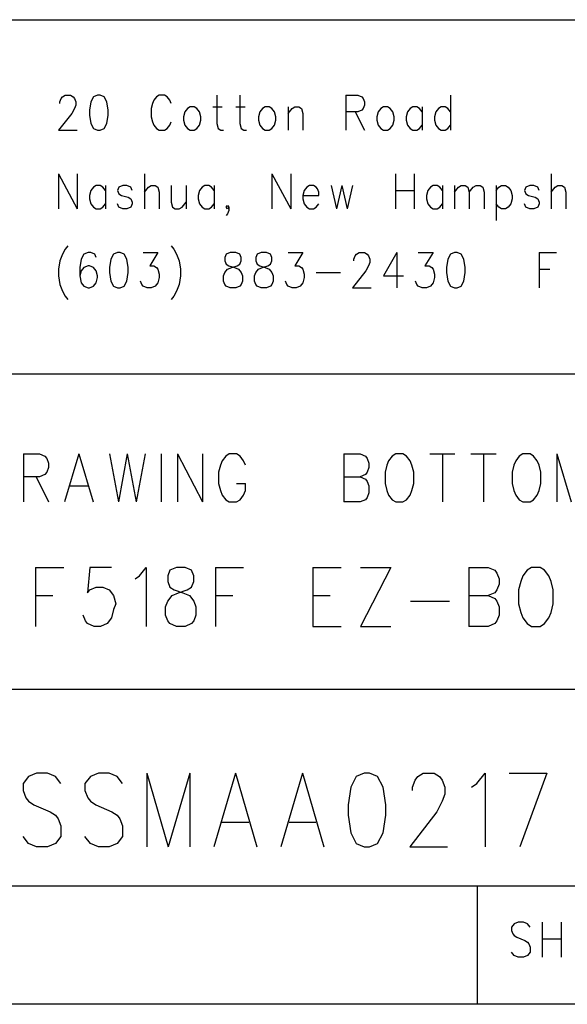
# Model space of a CAD drawing. Extents: x 12040 to 27945, y 10799 to 21199.
# Tile 39 of 42: x 26514 to 27210, y 10799 to 12049. Entities that reach past the tile are written whole.
import ezdxf

# ---------------------------------------------------------------- set-up
doc = ezdxf.new("R2010")
doc.units = 0
doc.header["$MEASUREMENT"] = 0
doc.layers.add('ASSYDWGBOT_PHO', color=7, linetype='Continuous')

msp = doc.modelspace()

# ---------------------------------------------------------------- linework, layer by layer
at = {"layer": 'ASSYDWGBOT_PHO'}
for points in [[(23240.999, 12049.38), (27945, 12049.38)], [(26566.91, 11949.5), (26568.609, 11951.63)], [(26568.609, 11951.63), (26572.02, 11953.75)], [(26572.02, 11953.75), (26578.84, 11953.75)], [(26578.84, 11953.75), (26582.251, 11951.63)], [(26582.251, 11951.63), (26583.95, 11949.5)], [(26607.821, 11951.63), (26604.41, 11945.25)], [(26612.93, 11953.75), (26607.821, 11951.63)], [(26616.341, 11953.75), (26612.93, 11953.75)], [(26621.45, 11951.63), (26616.341, 11953.75)], [(26624.861, 11945.25), (26621.45, 11951.63)], [(26687.929, 11951.63), (26684.521, 11947.38)], [(26691.339, 11953.75), (26687.929, 11951.63)], [(26698.16, 11953.75), (26691.339, 11953.75)], [(26701.571, 11951.63), (26698.16, 11953.75)], [(26704.981, 11947.38), (26701.571, 11951.63)], [(26764.641, 11953.75), (26764.641, 11917.63)], [(26793.61, 11953.75), (26793.61, 11917.63)], [(26928.27, 11953.75), (26928.27, 11909.13)], [(26928.27, 11953.75), (26943.609, 11953.75)], [(26943.609, 11953.75), (26948.73, 11951.63)], [(26948.73, 11951.63), (26950.43, 11949.5)], [(27061.23, 11953.75), (27061.23, 11909.13)], [(26565.201, 11945.25), (26566.91, 11949.5)], [(26565.201, 11943.13), (26565.201, 11945.25)], [(26583.95, 11949.5), (26585.661, 11945.25)], [(26585.661, 11941), (26583.95, 11936.75)], [(26585.661, 11945.25), (26585.661, 11941)], [(26604.41, 11945.25), (26602.699, 11934.63)], [(26626.57, 11934.63), (26624.861, 11945.25)], [(26682.819, 11943.13), (26681.11, 11936.75)], [(26684.521, 11947.38), (26682.819, 11943.13)], [(26706.68, 11943.13), (26704.981, 11947.38)], [(26730.551, 11938.88), (26727.14, 11936.75)], [(26735.661, 11938.88), (26730.551, 11938.88)], [(26739.071, 11936.75), (26735.661, 11938.88)], [(26759.52, 11938.88), (26771.45, 11938.88)], [(26788.5, 11938.88), (26800.43, 11938.88)], [(26826, 11938.88), (26822.59, 11936.75)], [(26831.11, 11938.88), (26826, 11938.88)], [(26834.52, 11936.75), (26831.11, 11938.88)], [(26854.98, 11938.88), (26854.98, 11909.13)], [(26860.09, 11936.75), (26863.501, 11938.88)], [(26863.501, 11938.88), (26868.61, 11938.88)], [(26868.61, 11938.88), (26872.021, 11936.75)], [(26950.43, 11949.5), (26952.141, 11945.25)], [(26952.141, 11941), (26950.43, 11936.75)], [(26952.141, 11945.25), (26952.141, 11941)], [(26976, 11938.88), (26972.589, 11936.75)], [(26981.11, 11938.88), (26976, 11938.88)], [(26984.52, 11936.75), (26981.11, 11938.88)], [(27013.5, 11938.88), (27010.09, 11936.75)], [(27018.61, 11938.88), (27013.5, 11938.88)], [(27022.02, 11936.75), (27018.61, 11938.88)], [(27025.431, 11938.88), (27025.431, 11909.13)], [(27049.299, 11938.88), (27045.891, 11936.75)], [(27054.411, 11938.88), (27049.299, 11938.88)], [(27057.819, 11936.75), (27054.411, 11938.88)], [(26580.549, 11930.38), (26563.499, 11909.13)], [(26583.95, 11936.75), (26580.549, 11930.38)], [(26602.699, 11934.63), (26602.699, 11928.25)], [(26602.699, 11928.25), (26604.41, 11917.63)], [(26624.861, 11917.63), (26626.57, 11928.25)], [(26626.57, 11928.25), (26626.57, 11934.63)], [(26681.11, 11936.75), (26681.11, 11926.13)], [(26681.11, 11926.13), (26682.819, 11919.75)], [(26723.73, 11932.5), (26722.019, 11926.13)], [(26722.019, 11926.13), (26722.019, 11921.88)], [(26727.14, 11936.75), (26723.73, 11932.5)], [(26742.479, 11932.5), (26739.071, 11936.75)], [(26744.181, 11926.13), (26742.479, 11932.5)], [(26744.181, 11921.88), (26744.181, 11926.13)], [(26819.18, 11932.5), (26817.48, 11926.13)], [(26817.48, 11926.13), (26817.48, 11921.88)], [(26822.59, 11936.75), (26819.18, 11932.5)], [(26837.931, 11932.5), (26834.52, 11936.75)], [(26839.64, 11926.13), (26837.931, 11932.5)], [(26839.64, 11921.88), (26839.64, 11926.13)], [(26854.98, 11930.38), (26860.09, 11936.75)], [(26872.021, 11936.75), (26873.73, 11930.38)], [(26873.73, 11930.38), (26873.73, 11909.13)], [(26943.609, 11932.5), (26928.27, 11932.5)], [(26940.201, 11932.5), (26952.141, 11909.13)], [(26948.73, 11934.63), (26943.609, 11932.5)], [(26950.43, 11936.75), (26948.73, 11934.63)], [(26969.179, 11932.5), (26967.48, 11926.13)], [(26967.48, 11926.13), (26967.48, 11921.88)], [(26972.589, 11936.75), (26969.179, 11932.5)], [(26987.93, 11932.5), (26984.52, 11936.75)], [(26989.639, 11926.13), (26987.93, 11932.5)], [(26989.639, 11921.88), (26989.639, 11926.13)], [(27006.68, 11932.5), (27004.98, 11926.13)], [(27004.98, 11926.13), (27004.98, 11921.88)], [(27010.09, 11936.75), (27006.68, 11932.5)], [(27025.431, 11932.5), (27022.02, 11936.75)], [(27042.48, 11932.5), (27040.77, 11926.13)], [(27040.77, 11926.13), (27040.77, 11921.88)], [(27045.891, 11936.75), (27042.48, 11932.5)], [(27061.23, 11932.5), (27057.819, 11936.75)], [(26604.41, 11917.63), (26607.821, 11911.25)], [(26621.45, 11911.25), (26624.861, 11917.63)], [(26682.819, 11919.75), (26684.521, 11915.5)], [(26684.521, 11915.5), (26687.929, 11911.25)], [(26701.571, 11911.25), (26704.981, 11915.5)], [(26704.981, 11915.5), (26706.68, 11919.75)], [(26722.019, 11921.88), (26723.73, 11915.5)], [(26723.73, 11915.5), (26727.14, 11911.25)], [(26739.071, 11911.25), (26742.479, 11915.5)], [(26742.479, 11915.5), (26744.181, 11921.88)], [(26764.641, 11917.63), (26766.34, 11911.25)], [(26793.61, 11917.63), (26795.321, 11911.25)], [(26817.48, 11921.88), (26819.18, 11915.5)], [(26819.18, 11915.5), (26822.59, 11911.25)], [(26834.52, 11911.25), (26837.931, 11915.5)], [(26837.931, 11915.5), (26839.64, 11921.88)], [(26967.48, 11921.88), (26969.179, 11915.5)], [(26969.179, 11915.5), (26972.589, 11911.25)], [(26984.52, 11911.25), (26987.93, 11915.5)], [(26987.93, 11915.5), (26989.639, 11921.88)], [(27004.98, 11921.88), (27006.68, 11915.5)], [(27006.68, 11915.5), (27010.09, 11911.25)], [(27022.02, 11911.25), (27025.431, 11915.5)], [(27040.77, 11921.88), (27042.48, 11915.5)], [(27042.48, 11915.5), (27045.891, 11911.25)], [(27057.819, 11911.25), (27061.23, 11915.5)], [(26563.499, 11909.13), (26587.36, 11909.13)], [(26607.821, 11911.25), (26612.93, 11909.13)], [(26612.93, 11909.13), (26616.341, 11909.13)], [(26616.341, 11909.13), (26621.45, 11911.25)], [(26687.929, 11911.25), (26691.339, 11909.13)], [(26691.339, 11909.13), (26698.16, 11909.13)], [(26698.16, 11909.13), (26701.571, 11911.25)], [(26727.14, 11911.25), (26730.551, 11909.13)], [(26730.551, 11909.13), (26735.661, 11909.13)], [(26735.661, 11909.13), (26739.071, 11911.25)], [(26766.34, 11911.25), (26769.751, 11909.13)], [(26769.751, 11909.13), (26773.161, 11909.13)], [(26795.321, 11911.25), (26798.731, 11909.13)], [(26798.731, 11909.13), (26802.139, 11909.13)], [(26822.59, 11911.25), (26826, 11909.13)], [(26826, 11909.13), (26831.11, 11909.13)], [(26831.11, 11909.13), (26834.52, 11911.25)], [(26972.589, 11911.25), (26976, 11909.13)], [(26976, 11909.13), (26981.11, 11909.13)], [(26981.11, 11909.13), (26984.52, 11911.25)], [(27010.09, 11911.25), (27013.5, 11909.13)], [(27013.5, 11909.13), (27018.61, 11909.13)], [(27018.61, 11909.13), (27022.02, 11911.25)], [(27045.891, 11911.25), (27049.299, 11909.13)], [(27049.299, 11909.13), (27054.411, 11909.13)], [(27054.411, 11909.13), (27057.819, 11911.25)], [(26563.499, 11853.75), (26563.499, 11809.13)], [(26563.499, 11853.75), (26587.36, 11809.13)], [(26587.36, 11853.75), (26587.36, 11809.13)], [(26672.59, 11853.75), (26672.59, 11809.13)], [(26834.52, 11853.75), (26834.52, 11809.13)], [(26834.52, 11853.75), (26858.391, 11809.13)], [(26858.391, 11853.75), (26858.391, 11809.13)], [(26991.341, 11853.75), (26991.341, 11809.13)], [(27015.2, 11853.75), (27015.2, 11809.13)], [(27189.07, 11853.75), (27189.07, 11809.13)], [(26611.231, 11838.88), (26607.821, 11836.75)], [(26616.341, 11838.88), (26611.231, 11838.88)], [(26619.749, 11836.75), (26616.341, 11838.88)], [(26623.159, 11838.88), (26623.159, 11809.13)], [(26645.321, 11838.88), (26640.2, 11836.75)], [(26650.431, 11838.88), (26645.321, 11838.88)], [(26655.55, 11836.75), (26650.431, 11838.88)], [(26677.7, 11836.75), (26681.11, 11838.88)], [(26681.11, 11838.88), (26686.23, 11838.88)], [(26686.23, 11838.88), (26689.64, 11836.75)], [(26706.68, 11838.88), (26706.68, 11817.63)], [(26725.43, 11838.88), (26725.43, 11809.13)], [(26749.3, 11838.88), (26745.89, 11836.75)], [(26754.41, 11838.88), (26749.3, 11838.88)], [(26757.82, 11836.75), (26754.41, 11838.88)], [(26761.23, 11838.88), (26761.23, 11809.13)], [(26882.25, 11838.88), (26878.839, 11836.75)], [(26887.36, 11838.88), (26882.25, 11838.88)], [(26890.77, 11836.75), (26887.36, 11838.88)], [(26909.519, 11838.88), (26916.34, 11809.13)], [(26923.161, 11838.88), (26916.34, 11809.13)], [(26923.161, 11838.88), (26929.979, 11809.13)], [(26936.8, 11838.88), (26929.979, 11809.13)], [(27039.07, 11838.88), (27035.66, 11836.75)], [(27044.18, 11838.88), (27039.07, 11838.88)], [(27047.59, 11836.75), (27044.18, 11838.88)], [(27051.001, 11838.88), (27051.001, 11809.13)], [(27066.339, 11838.88), (27066.339, 11809.13)], [(27071.449, 11836.75), (27074.86, 11838.88)], [(27074.86, 11838.88), (27079.981, 11838.88)], [(27079.981, 11838.88), (27083.389, 11836.75)], [(27090.2, 11836.75), (27093.611, 11838.88)], [(27093.611, 11838.88), (27098.73, 11838.88)], [(27098.73, 11838.88), (27102.14, 11836.75)], [(27119.181, 11838.88), (27119.181, 11794.25)], [(27122.589, 11836.75), (27125.999, 11838.88)], [(27125.999, 11838.88), (27131.109, 11838.88)], [(27131.109, 11838.88), (27134.52, 11836.75)], [(27161.8, 11838.88), (27156.679, 11836.75)], [(27166.91, 11838.88), (27161.8, 11838.88)], [(27172.02, 11836.75), (27166.91, 11838.88)], [(27194.18, 11836.75), (27197.59, 11838.88)], [(27197.59, 11838.88), (27202.7, 11838.88)], [(27202.7, 11838.88), (27206.11, 11836.75)], [(26604.41, 11832.5), (26602.699, 11826.13)], [(26602.699, 11826.13), (26602.699, 11821.88)], [(26607.821, 11836.75), (26604.41, 11832.5)], [(26623.159, 11832.5), (26619.749, 11836.75)], [(26640.2, 11836.75), (26638.5, 11832.5)], [(26638.5, 11832.5), (26640.2, 11828.25)], [(26640.2, 11828.25), (26643.61, 11826.13)], [(26643.61, 11826.13), (26652.14, 11824)], [(26657.249, 11832.5), (26655.55, 11836.75)], [(26672.59, 11830.38), (26677.7, 11836.75)], [(26689.64, 11836.75), (26691.339, 11830.38)], [(26691.339, 11830.38), (26691.339, 11809.13)], [(26742.479, 11832.5), (26740.77, 11826.13)], [(26740.77, 11826.13), (26740.77, 11821.88)], [(26745.89, 11836.75), (26742.479, 11832.5)], [(26761.23, 11832.5), (26757.82, 11836.75)], [(26875.429, 11832.5), (26873.73, 11826.13)], [(26873.73, 11826.13), (26894.18, 11826.13)], [(26873.73, 11826.13), (26873.73, 11821.88)], [(26878.839, 11836.75), (26875.429, 11832.5)], [(26892.481, 11834.63), (26890.77, 11836.75)], [(26894.18, 11830.38), (26892.481, 11834.63)], [(26894.18, 11826.13), (26894.18, 11830.38)], [(26991.341, 11832.5), (27015.2, 11832.5)], [(27032.249, 11832.5), (27030.55, 11826.13)], [(27030.55, 11826.13), (27030.55, 11821.88)], [(27035.66, 11836.75), (27032.249, 11832.5)], [(27051.001, 11832.5), (27047.59, 11836.75)], [(27066.339, 11830.38), (27071.449, 11836.75)], [(27083.389, 11836.75), (27085.091, 11830.38)], [(27085.091, 11830.38), (27090.2, 11836.75)], [(27085.091, 11830.38), (27085.091, 11809.13)], [(27102.14, 11836.75), (27103.84, 11830.38)], [(27103.84, 11830.38), (27103.84, 11809.13)], [(27119.181, 11832.5), (27122.589, 11836.75)], [(27134.52, 11836.75), (27137.93, 11832.5)], [(27137.93, 11832.5), (27139.641, 11826.13)], [(27139.641, 11826.13), (27139.641, 11821.88)], [(27156.679, 11836.75), (27154.98, 11832.5)], [(27154.98, 11832.5), (27156.679, 11828.25)], [(27156.679, 11828.25), (27160.089, 11826.13)], [(27160.089, 11826.13), (27168.61, 11824)], [(27173.731, 11832.5), (27172.02, 11836.75)], [(27189.07, 11830.38), (27194.18, 11836.75)], [(27206.11, 11836.75), (27207.821, 11830.38)], [(27207.821, 11830.38), (27207.821, 11809.13)], [(26602.699, 11821.88), (26604.41, 11815.5)], [(26604.41, 11815.5), (26607.821, 11811.25)], [(26619.749, 11811.25), (26623.159, 11815.5)], [(26640.2, 11811.25), (26638.5, 11815.5)], [(26652.14, 11824), (26655.55, 11821.88)], [(26655.55, 11821.88), (26657.249, 11817.63)], [(26657.249, 11815.5), (26655.55, 11811.25)], [(26657.249, 11817.63), (26657.249, 11815.5)], [(26706.68, 11817.63), (26708.389, 11811.25)], [(26720.32, 11811.25), (26725.43, 11817.63)], [(26740.77, 11821.88), (26742.479, 11815.5)], [(26742.479, 11815.5), (26745.89, 11811.25)], [(26757.82, 11811.25), (26761.23, 11815.5)], [(26776.569, 11811.25), (26778.271, 11813.38)], [(26778.271, 11813.38), (26779.98, 11811.25)], [(26873.73, 11821.88), (26875.429, 11815.5)], [(26875.429, 11815.5), (26878.839, 11811.25)], [(26890.77, 11811.25), (26894.18, 11815.5)], [(27030.55, 11821.88), (27032.249, 11815.5)], [(27032.249, 11815.5), (27035.66, 11811.25)], [(27047.59, 11811.25), (27051.001, 11815.5)], [(27122.589, 11811.25), (27119.181, 11815.5)], [(27137.93, 11815.5), (27134.52, 11811.25)], [(27139.641, 11821.88), (27137.93, 11815.5)], [(27156.679, 11811.25), (27154.98, 11815.5)], [(27168.61, 11824), (27172.02, 11821.88)], [(27172.02, 11821.88), (27173.731, 11817.63)], [(27173.731, 11815.5), (27172.02, 11811.25)], [(27173.731, 11817.63), (27173.731, 11815.5)], [(26607.821, 11811.25), (26611.231, 11809.13)], [(26611.231, 11809.13), (26616.341, 11809.13)], [(26616.341, 11809.13), (26619.749, 11811.25)], [(26645.321, 11809.13), (26640.2, 11811.25)], [(26650.431, 11809.13), (26645.321, 11809.13)], [(26655.55, 11811.25), (26650.431, 11809.13)], [(26708.389, 11811.25), (26711.8, 11809.13)], [(26711.8, 11809.13), (26716.909, 11809.13)], [(26716.909, 11809.13), (26720.32, 11811.25)], [(26745.89, 11811.25), (26749.3, 11809.13)], [(26749.3, 11809.13), (26754.41, 11809.13)], [(26754.41, 11809.13), (26757.82, 11811.25)], [(26778.271, 11809.13), (26776.569, 11811.25)], [(26778.271, 11802.75), (26776.569, 11800.63)], [(26779.98, 11811.25), (26778.271, 11809.13)], [(26779.98, 11807), (26778.271, 11802.75)], [(26779.98, 11811.25), (26779.98, 11807)], [(26878.839, 11811.25), (26882.25, 11809.13)], [(26882.25, 11809.13), (26887.36, 11809.13)], [(26887.36, 11809.13), (26890.77, 11811.25)], [(27035.66, 11811.25), (27039.07, 11809.13)], [(27039.07, 11809.13), (27044.18, 11809.13)], [(27044.18, 11809.13), (27047.59, 11811.25)], [(27125.999, 11809.13), (27122.589, 11811.25)], [(27131.109, 11809.13), (27125.999, 11809.13)], [(27134.52, 11811.25), (27131.109, 11809.13)], [(27161.8, 11809.13), (27156.679, 11811.25)], [(27166.91, 11809.13), (27161.8, 11809.13)], [(27172.02, 11811.25), (27166.91, 11809.13)], [(26568.609, 11751.63), (26565.201, 11743.13)], [(26572.02, 11758), (26568.609, 11751.63)], [(26575.43, 11762.25), (26572.02, 11758)], [(26595.89, 11751.63), (26592.48, 11745.25)], [(26601, 11753.75), (26595.89, 11751.63)], [(26604.41, 11753.75), (26601, 11753.75)], [(26609.52, 11751.63), (26604.41, 11753.75)], [(26611.231, 11747.38), (26609.52, 11751.63)], [(26633.39, 11751.63), (26629.98, 11745.25)], [(26638.5, 11753.75), (26633.39, 11751.63)], [(26641.911, 11753.75), (26638.5, 11753.75)], [(26647.02, 11751.63), (26641.911, 11753.75)], [(26650.431, 11745.25), (26647.02, 11751.63)], [(26670.891, 11753.75), (26689.64, 11753.75)], [(26689.64, 11753.75), (26679.411, 11736.75)], [(26706.68, 11762.25), (26710.091, 11758)], [(26710.091, 11758), (26713.499, 11751.63)], [(26713.499, 11751.63), (26716.909, 11743.13)], [(26776.569, 11751.63), (26774.86, 11747.38)], [(26781.679, 11753.75), (26776.569, 11751.63)], [(26788.5, 11753.75), (26781.679, 11753.75)], [(26793.61, 11751.63), (26788.5, 11753.75)], [(26795.321, 11747.38), (26793.61, 11751.63)], [(26815.769, 11751.63), (26814.07, 11747.38)], [(26820.89, 11753.75), (26815.769, 11751.63)], [(26827.7, 11753.75), (26820.89, 11753.75)], [(26832.821, 11751.63), (26827.7, 11753.75)], [(26834.52, 11747.38), (26832.821, 11751.63)], [(26854.98, 11753.75), (26873.73, 11753.75)], [(26873.73, 11753.75), (26863.501, 11736.75)], [(26940.201, 11749.5), (26941.91, 11751.63)], [(26941.91, 11751.63), (26945.32, 11753.75)], [(26945.32, 11753.75), (26952.141, 11753.75)], [(26952.141, 11753.75), (26955.549, 11751.63)], [(26955.549, 11751.63), (26957.251, 11749.5)], [(26993.05, 11753.75), (26976, 11724)], [(26993.05, 11753.75), (26993.05, 11709.13)], [(27020.321, 11753.75), (27039.07, 11753.75)], [(27039.07, 11753.75), (27028.839, 11736.75)], [(27061.23, 11751.63), (27057.819, 11745.25)], [(27066.339, 11753.75), (27061.23, 11751.63)], [(27069.75, 11753.75), (27066.339, 11753.75)], [(27074.86, 11751.63), (27069.75, 11753.75)], [(27078.27, 11745.25), (27074.86, 11751.63)], [(27173.731, 11753.75), (27173.731, 11709.13)], [(27173.731, 11753.75), (27195.89, 11753.75)], [(26565.201, 11743.13), (26563.499, 11732.5)], [(26592.48, 11745.25), (26590.771, 11734.63)], [(26629.98, 11745.25), (26628.269, 11734.63)], [(26652.14, 11734.63), (26650.431, 11745.25)], [(26716.909, 11743.13), (26718.611, 11732.5)], [(26774.86, 11747.38), (26774.86, 11743.13)], [(26774.86, 11743.13), (26776.569, 11738.88)], [(26776.569, 11738.88), (26779.98, 11736.75)], [(26790.199, 11736.75), (26793.61, 11738.88)], [(26793.61, 11738.88), (26795.321, 11743.13)], [(26795.321, 11743.13), (26795.321, 11747.38)], [(26814.07, 11747.38), (26814.07, 11743.13)], [(26814.07, 11743.13), (26815.769, 11738.88)], [(26815.769, 11738.88), (26819.18, 11736.75)], [(26829.411, 11736.75), (26832.821, 11738.88)], [(26832.821, 11738.88), (26834.52, 11743.13)], [(26834.52, 11743.13), (26834.52, 11747.38)], [(26938.499, 11745.25), (26940.201, 11749.5)], [(26938.499, 11743.13), (26938.499, 11745.25)], [(26957.251, 11749.5), (26958.95, 11745.25)], [(26958.95, 11741), (26957.251, 11736.75)], [(26958.95, 11745.25), (26958.95, 11741)], [(27057.819, 11745.25), (27056.11, 11734.63)], [(27079.981, 11734.63), (27078.27, 11745.25)], [(26563.499, 11732.5), (26563.499, 11724)], [(26590.771, 11734.63), (26590.771, 11724)], [(26592.48, 11730.38), (26590.771, 11724)], [(26595.89, 11734.63), (26592.48, 11730.38)], [(26601, 11736.75), (26595.89, 11734.63)], [(26602.699, 11736.75), (26601, 11736.75)], [(26607.821, 11734.63), (26602.699, 11736.75)], [(26611.231, 11730.38), (26607.821, 11734.63)], [(26612.93, 11724), (26611.231, 11730.38)], [(26628.269, 11734.63), (26628.269, 11728.25)], [(26628.269, 11728.25), (26629.98, 11717.63)], [(26650.431, 11717.63), (26652.14, 11728.25)], [(26652.14, 11728.25), (26652.14, 11734.63)], [(26679.411, 11736.75), (26684.521, 11736.75)], [(26684.521, 11736.75), (26687.929, 11734.63)], [(26687.929, 11734.63), (26689.64, 11732.5)], [(26689.64, 11732.5), (26691.339, 11726.13)], [(26691.339, 11726.13), (26691.339, 11721.88)], [(26718.611, 11732.5), (26718.611, 11724)], [(26773.161, 11724), (26774.86, 11728.25)], [(26774.86, 11728.25), (26778.271, 11732.5)], [(26778.271, 11732.5), (26783.39, 11734.63)], [(26779.98, 11736.75), (26786.8, 11734.63)], [(26783.39, 11734.63), (26790.199, 11736.75)], [(26786.8, 11734.63), (26791.91, 11732.5)], [(26791.91, 11732.5), (26795.321, 11728.25)], [(26795.321, 11728.25), (26797.02, 11724)], [(26812.361, 11724), (26814.07, 11728.25)], [(26814.07, 11728.25), (26817.48, 11732.5)], [(26817.48, 11732.5), (26822.59, 11734.63)], [(26819.18, 11736.75), (26826, 11734.63)], [(26822.59, 11734.63), (26829.411, 11736.75)], [(26826, 11734.63), (26831.11, 11732.5)], [(26831.11, 11732.5), (26834.52, 11728.25)], [(26834.52, 11728.25), (26836.229, 11724)], [(26863.501, 11736.75), (26868.61, 11736.75)], [(26868.61, 11736.75), (26872.021, 11734.63)], [(26872.021, 11734.63), (26873.73, 11732.5)], [(26873.73, 11732.5), (26875.429, 11726.13)], [(26875.429, 11726.13), (26875.429, 11721.88)], [(26890.77, 11728.25), (26921.45, 11728.25)], [(26953.84, 11730.38), (26936.8, 11709.13)], [(26957.251, 11736.75), (26953.84, 11730.38)], [(27028.839, 11736.75), (27033.951, 11736.75)], [(27033.951, 11736.75), (27037.359, 11734.63)], [(27037.359, 11734.63), (27039.07, 11732.5)], [(27039.07, 11732.5), (27040.77, 11726.13)], [(27040.77, 11726.13), (27040.77, 11721.88)], [(27056.11, 11734.63), (27056.11, 11728.25)], [(27056.11, 11728.25), (27057.819, 11717.63)], [(27078.27, 11717.63), (27079.981, 11728.25)], [(27079.981, 11728.25), (27079.981, 11734.63)], [(27173.731, 11732.5), (27187.361, 11732.5)], [(26563.499, 11724), (26565.201, 11713.38)], [(26565.201, 11713.38), (26568.609, 11704.88)], [(26590.771, 11724), (26592.48, 11715.5)], [(26592.48, 11715.5), (26595.89, 11711.25)], [(26607.821, 11711.25), (26611.231, 11715.5)], [(26611.231, 11715.5), (26612.93, 11721.88)], [(26612.93, 11721.88), (26612.93, 11724)], [(26629.98, 11717.63), (26633.39, 11711.25)], [(26647.02, 11711.25), (26650.431, 11717.63)], [(26669.18, 11713.38), (26667.48, 11717.63)], [(26670.891, 11711.25), (26669.18, 11713.38)], [(26689.64, 11715.5), (26686.23, 11711.25)], [(26691.339, 11721.88), (26689.64, 11715.5)], [(26716.909, 11713.38), (26713.499, 11704.88)], [(26718.611, 11724), (26716.909, 11713.38)], [(26773.161, 11717.63), (26773.161, 11724)], [(26774.86, 11713.38), (26773.161, 11717.63)], [(26776.569, 11711.25), (26774.86, 11713.38)], [(26795.321, 11713.38), (26793.61, 11711.25)], [(26797.02, 11717.63), (26795.321, 11713.38)], [(26797.02, 11724), (26797.02, 11717.63)], [(26812.361, 11717.63), (26812.361, 11724)], [(26814.07, 11713.38), (26812.361, 11717.63)], [(26815.769, 11711.25), (26814.07, 11713.38)], [(26834.52, 11713.38), (26832.821, 11711.25)], [(26836.229, 11717.63), (26834.52, 11713.38)], [(26836.229, 11724), (26836.229, 11717.63)], [(26853.27, 11713.38), (26851.57, 11717.63)], [(26854.98, 11711.25), (26853.27, 11713.38)], [(26873.73, 11715.5), (26870.319, 11711.25)], [(26875.429, 11721.88), (26873.73, 11715.5)], [(26976, 11724), (27001.57, 11724)], [(27018.61, 11713.38), (27016.911, 11717.63)], [(27020.321, 11711.25), (27018.61, 11713.38)], [(27039.07, 11715.5), (27035.66, 11711.25)], [(27040.77, 11721.88), (27039.07, 11715.5)], [(27057.819, 11717.63), (27061.23, 11711.25)], [(27074.86, 11711.25), (27078.27, 11717.63)], [(26568.609, 11704.88), (26572.02, 11698.5)], [(26595.89, 11711.25), (26601, 11709.13)], [(26601, 11709.13), (26602.699, 11709.13)], [(26602.699, 11709.13), (26607.821, 11711.25)], [(26633.39, 11711.25), (26638.5, 11709.13)], [(26638.5, 11709.13), (26641.911, 11709.13)], [(26641.911, 11709.13), (26647.02, 11711.25)], [(26676.001, 11709.13), (26670.891, 11711.25)], [(26681.11, 11709.13), (26676.001, 11709.13)], [(26686.23, 11711.25), (26681.11, 11709.13)], [(26713.499, 11704.88), (26710.091, 11698.5)], [(26781.679, 11709.13), (26776.569, 11711.25)], [(26788.5, 11709.13), (26781.679, 11709.13)], [(26793.61, 11711.25), (26788.5, 11709.13)], [(26820.89, 11709.13), (26815.769, 11711.25)], [(26827.7, 11709.13), (26820.89, 11709.13)], [(26832.821, 11711.25), (26827.7, 11709.13)], [(26860.09, 11709.13), (26854.98, 11711.25)], [(26865.2, 11709.13), (26860.09, 11709.13)], [(26870.319, 11711.25), (26865.2, 11709.13)], [(26936.8, 11709.13), (26960.661, 11709.13)], [(27025.431, 11709.13), (27020.321, 11711.25)], [(27030.55, 11709.13), (27025.431, 11709.13)], [(27035.66, 11711.25), (27030.55, 11709.13)], [(27061.23, 11711.25), (27066.339, 11709.13)], [(27066.339, 11709.13), (27069.75, 11709.13)], [(27069.75, 11709.13), (27074.86, 11711.25)], [(26572.02, 11698.5), (26575.43, 11694.25)], [(26710.091, 11698.5), (26706.68, 11694.25)], [(27941, 11599.38), (25445, 11599.38)], [(26519.051, 11498.16), (26519.051, 11437.13)], [(26519.051, 11498.16), (26539.499, 11498.16)], [(26539.499, 11498.16), (26546.32, 11495.25)], [(26546.32, 11495.25), (26548.59, 11492.34)], [(26548.59, 11492.34), (26550.859, 11486.53)], [(26589.5, 11498.16), (26571.32, 11437.13)], [(26589.5, 11498.16), (26607.679, 11437.13)], [(26628.139, 11498.16), (26639.5, 11437.13)], [(26650.86, 11498.16), (26639.5, 11437.13)], [(26650.86, 11498.16), (26662.23, 11437.13)], [(26673.59, 11498.16), (26662.23, 11437.13)], [(26694.05, 11498.16), (26694.05, 11437.13)], [(26714.5, 11498.16), (26714.5, 11437.13)], [(26714.5, 11498.16), (26746.321, 11437.13)], [(26746.321, 11498.16), (26746.321, 11437.13)], [(26771.32, 11489.44), (26769.051, 11483.63)], [(26775.86, 11495.25), (26771.32, 11489.44)], [(26780.411, 11498.16), (26775.86, 11495.25)], [(26789.499, 11498.16), (26780.411, 11498.16)], [(26794.05, 11495.25), (26789.499, 11498.16)], [(26798.59, 11489.44), (26794.05, 11495.25)], [(26800.859, 11483.63), (26798.59, 11489.44)], [(26925.859, 11498.16), (26925.859, 11437.13)], [(26925.859, 11498.16), (26946.32, 11498.16)], [(26946.32, 11498.16), (26953.14, 11495.25)], [(26953.14, 11495.25), (26955.41, 11492.34)], [(26955.41, 11492.34), (26957.68, 11486.53)], [(26982.679, 11489.44), (26980.41, 11483.63)], [(26987.23, 11495.25), (26982.679, 11489.44)], [(26991.77, 11498.16), (26987.23, 11495.25)], [(27000.86, 11498.16), (26991.77, 11498.16)], [(27005.409, 11495.25), (27000.86, 11498.16)], [(27009.951, 11489.44), (27005.409, 11495.25)], [(27012.23, 11483.63), (27009.951, 11489.44)], [(27034.95, 11498.16), (27066.771, 11498.16)], [(27050.859, 11498.16), (27050.859, 11437.13)], [(27087.231, 11498.16), (27119.049, 11498.16)], [(27103.14, 11498.16), (27103.14, 11437.13)], [(27144.051, 11489.44), (27141.769, 11483.63)], [(27148.59, 11495.25), (27144.051, 11489.44)], [(27153.139, 11498.16), (27148.59, 11495.25)], [(27162.23, 11498.16), (27153.139, 11498.16)], [(27166.771, 11495.25), (27162.23, 11498.16)], [(27171.32, 11489.44), (27166.771, 11495.25)], [(27173.59, 11483.63), (27171.32, 11489.44)], [(27196.32, 11498.16), (27196.32, 11437.13)], [(27196.32, 11498.16), (27214.5, 11437.13)], [(26550.859, 11480.72), (26548.59, 11474.91)], [(26550.859, 11486.53), (26550.859, 11480.72)], [(26769.051, 11483.63), (26766.769, 11474.91)], [(26957.68, 11480.72), (26955.41, 11474.91)], [(26957.68, 11486.53), (26957.68, 11480.72)], [(26980.41, 11483.63), (26978.14, 11474.91)], [(27014.5, 11474.91), (27012.23, 11483.63)], [(27141.769, 11483.63), (27139.5, 11474.91)], [(27175.859, 11474.91), (27173.59, 11483.63)], [(26539.499, 11469.09), (26519.051, 11469.09)], [(26534.95, 11469.09), (26550.859, 11437.13)], [(26546.32, 11472), (26539.499, 11469.09)], [(26548.59, 11474.91), (26546.32, 11472)], [(26766.769, 11474.91), (26766.769, 11460.38)], [(26925.859, 11469.09), (26946.32, 11469.09)], [(26953.14, 11472), (26946.32, 11469.09)], [(26946.32, 11469.09), (26953.14, 11466.19)], [(26955.41, 11474.91), (26953.14, 11472)], [(26953.14, 11466.19), (26955.41, 11463.28)], [(26955.41, 11463.28), (26957.68, 11457.47)], [(26978.14, 11474.91), (26978.14, 11460.38)], [(27014.5, 11460.38), (27014.5, 11474.91)], [(27139.5, 11474.91), (27139.5, 11460.38)], [(27175.859, 11460.38), (27175.859, 11474.91)], [(26578.14, 11457.47), (26600.861, 11457.47)], [(26766.769, 11460.38), (26769.051, 11451.66)], [(26769.051, 11451.66), (26771.32, 11445.84)], [(26789.499, 11460.38), (26800.859, 11460.38)], [(26798.59, 11445.84), (26800.859, 11451.66)], [(26800.859, 11451.66), (26800.859, 11460.38)], [(26957.68, 11457.47), (26957.68, 11448.75)], [(26978.14, 11460.38), (26980.41, 11451.66)], [(26980.41, 11451.66), (26982.679, 11445.84)], [(27009.951, 11445.84), (27012.23, 11451.66)], [(27012.23, 11451.66), (27014.5, 11460.38)], [(27139.5, 11460.38), (27141.769, 11451.66)], [(27141.769, 11451.66), (27144.051, 11445.84)], [(27171.32, 11445.84), (27173.59, 11451.66)], [(27173.59, 11451.66), (27175.859, 11460.38)], [(26771.32, 11445.84), (26775.86, 11440.03)], [(26775.86, 11440.03), (26780.411, 11437.13)], [(26789.499, 11437.13), (26794.05, 11440.03)], [(26794.05, 11440.03), (26798.59, 11445.84)], [(26953.14, 11440.03), (26946.32, 11437.13)], [(26955.41, 11442.94), (26953.14, 11440.03)], [(26957.68, 11448.75), (26955.41, 11442.94)], [(26982.679, 11445.84), (26987.23, 11440.03)], [(26987.23, 11440.03), (26991.77, 11437.13)], [(27000.86, 11437.13), (27005.409, 11440.03)], [(27005.409, 11440.03), (27009.951, 11445.84)], [(27144.051, 11445.84), (27148.59, 11440.03)], [(27148.59, 11440.03), (27153.139, 11437.13)], [(27162.23, 11437.13), (27166.771, 11440.03)], [(27166.771, 11440.03), (27171.32, 11445.84)], [(26780.411, 11437.13), (26789.499, 11437.13)], [(26946.32, 11437.13), (26925.859, 11437.13)], [(26991.77, 11437.13), (27000.86, 11437.13)], [(27153.139, 11437.13), (27162.23, 11437.13)], [(26534.5, 11353.94), (26534.5, 11279.13)], [(26534.5, 11353.94), (26570.25, 11353.94)], [(26603.251, 11353.94), (26600.5, 11321.88)], [(26630.751, 11353.94), (26603.251, 11353.94)], [(26666.5, 11343.25), (26674.749, 11353.94)], [(26674.749, 11353.94), (26674.749, 11279.13)], [(26705, 11350.38), (26702.25, 11343.25)], [(26713.249, 11353.94), (26705, 11350.38)], [(26724.251, 11353.94), (26713.249, 11353.94)], [(26732.5, 11350.38), (26724.251, 11353.94)], [(26735.25, 11343.25), (26732.5, 11350.38)], [(26762.751, 11353.94), (26762.751, 11279.13)], [(26762.751, 11353.94), (26798.5, 11353.94)], [(26886.499, 11353.94), (26886.499, 11279.13)], [(26886.499, 11353.94), (26922.251, 11353.94)], [(26985.5, 11353.94), (26947.001, 11279.13)], [(26947.001, 11353.94), (26985.5, 11353.94)], [(27084.499, 11353.94), (27084.499, 11279.13)], [(27084.499, 11353.94), (27109.249, 11353.94)], [(27109.249, 11353.94), (27117.5, 11350.38)], [(27117.5, 11350.38), (27120.251, 11346.81)], [(27158.751, 11350.38), (27153.25, 11343.25)], [(27164.249, 11353.94), (27158.751, 11350.38)], [(27175.249, 11353.94), (27164.249, 11353.94)], [(27180.75, 11350.38), (27175.249, 11353.94)], [(27186.251, 11343.25), (27180.75, 11350.38)], [(26660.999, 11339.69), (26666.5, 11343.25)], [(26702.25, 11343.25), (26702.25, 11336.13)], [(26735.25, 11336.13), (26735.25, 11343.25)], [(27120.251, 11346.81), (27122.999, 11339.69)], [(27122.999, 11339.69), (27122.999, 11332.56)], [(27153.25, 11343.25), (27150.499, 11336.13)], [(27188.999, 11336.13), (27186.251, 11343.25)], [(26600.5, 11321.88), (26603.251, 11325.44)], [(26603.251, 11325.44), (26611.5, 11329)], [(26611.5, 11329), (26619.749, 11329)], [(26619.749, 11329), (26628, 11325.44)], [(26628, 11325.44), (26633.499, 11318.31)], [(26702.25, 11336.13), (26705, 11329)], [(26705, 11329), (26710.501, 11325.44)], [(26710.501, 11325.44), (26721.5, 11321.88)], [(26716, 11321.88), (26726.999, 11325.44)], [(26726.999, 11325.44), (26732.5, 11329)], [(26732.5, 11329), (26735.25, 11336.13)], [(27120.251, 11325.44), (27117.5, 11321.88)], [(27122.999, 11332.56), (27120.251, 11325.44)], [(27150.499, 11336.13), (27147.751, 11325.44)], [(27147.751, 11325.44), (27147.751, 11307.63)], [(27191.75, 11325.44), (27188.999, 11336.13)], [(27191.75, 11307.63), (27191.75, 11325.44)], [(26534.5, 11318.31), (26556.499, 11318.31)], [(26633.499, 11318.31), (26636.25, 11307.63)], [(26702.25, 11311.19), (26707.75, 11318.31)], [(26707.75, 11318.31), (26716, 11321.88)], [(26721.5, 11321.88), (26729.75, 11318.31)], [(26729.75, 11318.31), (26735.25, 11311.19)], [(26762.751, 11318.31), (26784.75, 11318.31)], [(26886.499, 11318.31), (26908.501, 11318.31)], [(27084.499, 11318.31), (27109.249, 11318.31)], [(27117.5, 11321.88), (27109.249, 11318.31)], [(27109.249, 11318.31), (27117.5, 11314.75)], [(27117.5, 11314.75), (27120.251, 11311.19)], [(26633.499, 11300.5), (26630.751, 11289.81)], [(26636.25, 11307.63), (26633.499, 11300.5)], [(26699.499, 11304.06), (26702.25, 11311.19)], [(26699.499, 11293.38), (26699.499, 11304.06)], [(26735.25, 11311.19), (26738.001, 11304.06)], [(26738.001, 11304.06), (26738.001, 11293.38)], [(27010.25, 11311.19), (27059.75, 11311.19)], [(27120.251, 11311.19), (27122.999, 11304.06)], [(27122.999, 11304.06), (27122.999, 11293.38)], [(27147.751, 11307.63), (27150.499, 11296.94)], [(27188.999, 11296.94), (27191.75, 11307.63)], [(26597.75, 11286.25), (26594.999, 11293.38)], [(26630.751, 11289.81), (26625.25, 11282.69)], [(26702.25, 11286.25), (26699.499, 11293.38)], [(26738.001, 11293.38), (26735.25, 11286.25)], [(27122.999, 11293.38), (27120.251, 11286.25)], [(27150.499, 11296.94), (27153.25, 11289.81)], [(27153.25, 11289.81), (27158.751, 11282.69)], [(27180.75, 11282.69), (27186.251, 11289.81)], [(27186.251, 11289.81), (27188.999, 11296.94)], [(26600.5, 11282.69), (26597.75, 11286.25)], [(26608.749, 11279.13), (26600.5, 11282.69)], [(26617.001, 11279.13), (26608.749, 11279.13)], [(26625.25, 11282.69), (26617.001, 11279.13)], [(26705, 11282.69), (26702.25, 11286.25)], [(26713.249, 11279.13), (26705, 11282.69)], [(26724.251, 11279.13), (26713.249, 11279.13)], [(26732.5, 11282.69), (26724.251, 11279.13)], [(26735.25, 11286.25), (26732.5, 11282.69)], [(26886.499, 11279.13), (26922.251, 11279.13)], [(26947.001, 11279.13), (26985.5, 11279.13)], [(27109.249, 11279.13), (27084.499, 11279.13)], [(27117.5, 11282.69), (27109.249, 11279.13)], [(27120.251, 11286.25), (27117.5, 11282.69)], [(27158.751, 11282.69), (27164.249, 11279.13)], [(27164.249, 11279.13), (27175.249, 11279.13)], [(27175.249, 11279.13), (27180.75, 11282.69)], [(25445, 11199.38), (27945, 11199.38)], [(26525.551, 11088.5), (26518.73, 11079.56)], [(26535.77, 11092.97), (26525.551, 11088.5)], [(26549.41, 11092.97), (26535.77, 11092.97)], [(26559.641, 11088.5), (26549.41, 11092.97)], [(26566.45, 11079.56), (26559.641, 11088.5)], [(26603.951, 11088.5), (26597.139, 11079.56)], [(26614.18, 11092.97), (26603.951, 11088.5)], [(26627.819, 11092.97), (26614.18, 11092.97)], [(26638.05, 11088.5), (26627.819, 11092.97)], [(26644.859, 11079.56), (26638.05, 11088.5)], [(26675.55, 11092.97), (26675.55, 10999.13)], [(26675.55, 11092.97), (26702.82, 10999.13)], [(26730.089, 11092.97), (26702.82, 10999.13)], [(26730.089, 11092.97), (26730.089, 10999.13)], [(26788.05, 11092.97), (26760.771, 10999.13)], [(26788.05, 11092.97), (26815.319, 10999.13)], [(26873.27, 11092.97), (26846.001, 10999.13)], [(26873.27, 11092.97), (26900.551, 10999.13)], [(26941.45, 11088.5), (26934.641, 11075.09)], [(26951.679, 11092.97), (26941.45, 11088.5)], [(26958.5, 11092.97), (26951.679, 11092.97)], [(26968.731, 11088.5), (26958.5, 11092.97)], [(26975.55, 11075.09), (26968.731, 11088.5)], [(27016.451, 11084.03), (27019.859, 11088.5)], [(27019.859, 11088.5), (27026.68, 11092.97)], [(27026.68, 11092.97), (27040.319, 11092.97)], [(27040.319, 11092.97), (27047.14, 11088.5)], [(27047.14, 11088.5), (27050.55, 11084.03)], [(27094.86, 11079.56), (27105.089, 11092.97)], [(27105.089, 11092.97), (27105.089, 10999.13)], [(27135.771, 11092.97), (27183.5, 11092.97)], [(27183.5, 11092.97), (27149.41, 10999.13)], [(26518.73, 11079.56), (26518.73, 11070.63)], [(26597.139, 11079.56), (26597.139, 11070.63)], [(26934.641, 11075.09), (26931.231, 11052.75)], [(26978.951, 11052.75), (26975.55, 11075.09)], [(27013.05, 11075.09), (27016.451, 11084.03)], [(27013.05, 11070.63), (27013.05, 11075.09)], [(27050.55, 11084.03), (27053.949, 11075.09)], [(27053.949, 11075.09), (27053.949, 11066.16)], [(27088.051, 11075.09), (27094.86, 11079.56)], [(26518.73, 11070.63), (26522.141, 11061.69)], [(26597.139, 11070.63), (26600.55, 11061.69)], [(27053.949, 11066.16), (27050.55, 11057.22)], [(26522.141, 11061.69), (26525.551, 11057.22)], [(26525.551, 11057.22), (26532.36, 11052.75)], [(26532.36, 11052.75), (26552.82, 11043.81)], [(26600.55, 11061.69), (26603.951, 11057.22)], [(26603.951, 11057.22), (26610.769, 11052.75)], [(26610.769, 11052.75), (26631.229, 11043.81)], [(26931.231, 11052.75), (26931.231, 11039.34)], [(26978.951, 11039.34), (26978.951, 11052.75)], [(27050.55, 11057.22), (27043.73, 11043.81)], [(26552.82, 11043.81), (26559.641, 11039.34)], [(26559.641, 11039.34), (26563.049, 11034.88)], [(26631.229, 11043.81), (26638.05, 11039.34)], [(26638.05, 11039.34), (26641.451, 11034.88)], [(26931.231, 11039.34), (26934.641, 11017)], [(26975.55, 11017), (26978.951, 11039.34)], [(27043.73, 11043.81), (27009.64, 10999.13)], [(26563.049, 11034.88), (26566.45, 11025.94)], [(26566.45, 11025.94), (26566.45, 11012.53)], [(26641.451, 11034.88), (26644.859, 11025.94)], [(26644.859, 11025.94), (26644.859, 11012.53)], [(26771, 11030.41), (26805.09, 11030.41)], [(26856.23, 11030.41), (26890.32, 11030.41)], [(26525.551, 11003.59), (26518.73, 11012.53)], [(26566.45, 11012.53), (26559.641, 11003.59)], [(26603.951, 11003.59), (26597.139, 11012.53)], [(26644.859, 11012.53), (26638.05, 11003.59)], [(26934.641, 11017), (26941.45, 11003.59)], [(26968.731, 11003.59), (26975.55, 11017)], [(26535.77, 10999.13), (26525.551, 11003.59)], [(26559.641, 11003.59), (26549.41, 10999.13)], [(26614.18, 10999.13), (26603.951, 11003.59)], [(26638.05, 11003.59), (26627.819, 10999.13)], [(26941.45, 11003.59), (26951.679, 10999.13)], [(26958.5, 10999.13), (26968.731, 11003.59)], [(26549.41, 10999.13), (26535.77, 10999.13)], [(26627.819, 10999.13), (26614.18, 10999.13)], [(26951.679, 10999.13), (26958.5, 10999.13)], [(27009.64, 10999.13), (27057.36, 10999.13)], [(27945, 10949.38), (24295, 10949.38)], [(27094.999, 10949.38), (27094.999, 10799.38)], [(27141.911, 10901.63), (27138.5, 10897.38)], [(27147.02, 10903.75), (27141.911, 10901.63)], [(27153.839, 10903.75), (27147.02, 10903.75)], [(27158.951, 10901.63), (27153.839, 10903.75)], [(27162.359, 10897.38), (27158.951, 10901.63)], [(27177.7, 10903.75), (27177.7, 10859.13)], [(27201.571, 10903.75), (27201.571, 10859.13)], [(27138.5, 10897.38), (27138.5, 10893.13)], [(27138.5, 10893.13), (27140.2, 10888.88)], [(27140.2, 10888.88), (27141.911, 10886.75)], [(27141.911, 10886.75), (27145.321, 10884.63)], [(27145.321, 10884.63), (27155.55, 10880.38)], [(27155.55, 10880.38), (27158.951, 10878.25)], [(27158.951, 10878.25), (27160.66, 10876.13)], [(27160.66, 10876.13), (27162.359, 10871.88)], [(27177.7, 10882.5), (27201.571, 10882.5)], [(27141.911, 10861.25), (27138.5, 10865.5)], [(27162.359, 10865.5), (27158.951, 10861.25)], [(27162.359, 10871.88), (27162.359, 10865.5)], [(27147.02, 10859.13), (27141.911, 10861.25)], [(27153.839, 10859.13), (27147.02, 10859.13)], [(27158.951, 10861.25), (27153.839, 10859.13)], [(27945, 10799.38), (12040, 10799.38)], [(27941, 10799.38), (23240.999, 10799.38)], [(27094.999, 10799.38), (26045, 10799.38)]]:
    msp.add_lwpolyline(points, dxfattribs=at)

doc.saveas('drawing.dxf')
